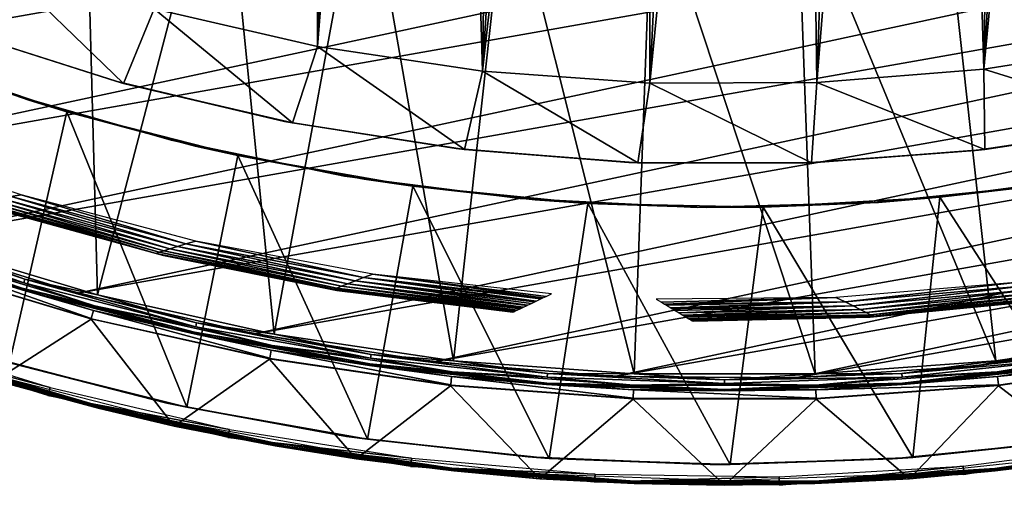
# Model space of a CAD drawing. Header units: millimetres. Extents: x -30.2 to 31.1, y -30.2 to 31.4.
# Tile 16 of 70: x -8.2 to 3.3, y -30.2 to -24.8. Entities that reach past the tile are written whole.
import ezdxf

# ---------------------------------------------------------------- set-up
doc = ezdxf.new("R2010")
doc.units = ezdxf.units.MM
doc.header["$LTSCALE"] = 81.481481
for name, color, linetype in [('10', 7, 'CONTINUOUS'), ('12', 7, 'CONTINUOUS'), ('15', 7, 'CONTINUOUS'), ('16', 7, 'CONTINUOUS'), ('19', 7, 'CONTINUOUS'), ('21', 7, 'CONTINUOUS'), ('23', 7, 'CONTINUOUS'), ('24', 7, 'CONTINUOUS'), ('26', 7, 'CONTINUOUS'), ('33', 7, 'CONTINUOUS'), ('34', 7, 'CONTINUOUS'), ('36', 7, 'CONTINUOUS'), ('37', 7, 'CONTINUOUS'), ('39', 7, 'CONTINUOUS'), ('41', 7, 'CONTINUOUS'), ('59', 7, 'CONTINUOUS'), ('60', 7, 'CONTINUOUS')]:
    doc.layers.add(name, color=color, linetype=linetype)

msp = doc.modelspace()

# ---------------------------------------------------------------- linework, layer by layer
at = {"layer": '10', "color": 251, "linetype": 'Continuous', "true_color": 0x4c4c4c}
for points in [[(-9.071, -21.346, 6.367), (-9.351, -27.411, 6.013), (-7.489, -21.951, 6.367), (-9.071, -21.346, 6.367)], [(-9.351, -27.411, 6.013), (-7.325, -28.02, 6.013), (-7.489, -21.951, 6.367), (-9.351, -27.411, 6.013)], [(-7.489, -21.951, 6.367), (-7.325, -28.02, 6.013), (-5.866, -22.439, 6.367), (-7.489, -21.951, 6.367)], [(-7.325, -28.02, 6.013), (-5.261, -28.48, 6.013), (-5.866, -22.439, 6.367), (-7.325, -28.02, 6.013)], [(-5.866, -22.439, 6.367), (-5.261, -28.48, 6.013), (-4.213, -22.808, 6.367), (-5.866, -22.439, 6.367)], [(-5.261, -28.48, 6.013), (-3.168, -28.788, 6.013), (-4.213, -22.808, 6.367), (-5.261, -28.48, 6.013)], [(-4.213, -22.808, 6.367), (-3.168, -28.788, 6.013), (-2.537, -23.054, 6.367), (-4.213, -22.808, 6.367)], [(2.537, -23.054, 6.367), (5.261, -28.48, 6.013), (4.213, -22.808, 6.367), (2.537, -23.054, 6.367)], [(-3.168, -28.788, 6.013), (-1.058, -28.943, 6.013), (-2.537, -23.054, 6.367), (-3.168, -28.788, 6.013)], [(-2.537, -23.054, 6.367), (-1.058, -28.943, 6.013), (-0.847, -23.178, 6.367), (-2.537, -23.054, 6.367)], [(0.847, -23.178, 6.367), (3.168, -28.788, 6.013), (2.537, -23.054, 6.367), (0.847, -23.178, 6.367)], [(3.168, -28.788, 6.013), (5.261, -28.48, 6.013), (2.537, -23.054, 6.367), (3.168, -28.788, 6.013)], [(-1.058, -28.943, 6.013), (1.058, -28.943, 6.013), (-0.847, -23.178, 6.367), (-1.058, -28.943, 6.013)], [(-0.847, -23.178, 6.367), (1.058, -28.943, 6.013), (0.847, -23.178, 6.367), (-0.847, -23.178, 6.367)], [(1.058, -28.943, 6.013), (3.168, -28.788, 6.013), (0.847, -23.178, 6.367), (1.058, -28.943, 6.013)]]:
    msp.add_3dface(points, dxfattribs=at)
at = {"layer": '12', "color": 251, "linetype": 'Continuous', "true_color": 0x4c4c4c}
for points in [[(-9.443, -27.68, 0.203), (-7.397, -28.295, 0.203), (-9.411, -27.587, 5.816), (-9.443, -27.68, 0.203)], [(-9.411, -27.587, 5.816), (-7.397, -28.295, 0.203), (-7.373, -28.201, 5.816), (-9.411, -27.587, 5.816)], [(-7.397, -28.295, 0.203), (-5.312, -28.76, 0.203), (-7.373, -28.201, 5.816), (-7.397, -28.295, 0.203)], [(-7.373, -28.201, 5.816), (-5.312, -28.76, 0.203), (-5.294, -28.664, 5.816), (-7.373, -28.201, 5.816)], [(-5.312, -28.76, 0.203), (-3.199, -29.071, 0.203), (-5.294, -28.664, 5.816), (-5.312, -28.76, 0.203)], [(-5.294, -28.664, 5.816), (-3.199, -29.071, 0.203), (-3.188, -28.974, 5.816), (-5.294, -28.664, 5.816)], [(3.188, -28.974, 5.816), (5.312, -28.76, 0.203), (5.294, -28.664, 5.816), (3.188, -28.974, 5.816)], [(3.199, -29.071, 0.203), (5.312, -28.76, 0.203), (3.188, -28.974, 5.816), (3.199, -29.071, 0.203)], [(-3.199, -29.071, 0.203), (-1.068, -29.227, 0.203), (-3.188, -28.974, 5.816), (-3.199, -29.071, 0.203)], [(-3.188, -28.974, 5.816), (-1.068, -29.227, 0.203), (-1.065, -29.129, 5.816), (-3.188, -28.974, 5.816)], [(1.065, -29.129, 5.816), (3.199, -29.071, 0.203), (3.188, -28.974, 5.816), (1.065, -29.129, 5.816)], [(1.068, -29.227, 0.203), (3.199, -29.071, 0.203), (1.065, -29.129, 5.816), (1.068, -29.227, 0.203)], [(-1.068, -29.227, 0.203), (1.068, -29.227, 0.203), (-1.065, -29.129, 5.816), (-1.068, -29.227, 0.203)], [(-1.065, -29.129, 5.816), (1.068, -29.227, 0.203), (1.065, -29.129, 5.816), (-1.065, -29.129, 5.816)]]:
    msp.add_3dface(points, dxfattribs=at)
at = {"layer": '15', "color": 251, "linetype": 'Continuous', "true_color": 0x4c4c4c}
for points in [[(-8.186, -27.878, 5.982), (-10.138, -27.181, 6.003), (-10.154, -27.223, 5.982), (-8.186, -27.878, 5.982)], [(-8.186, -27.878, 5.982), (-10.154, -27.223, 5.982), (-9.394, -27.535, 5.951), (-8.186, -27.878, 5.982)], [(-8.173, -27.835, 6.003), (-9.351, -27.411, 6.013), (-10.138, -27.181, 6.003), (-8.173, -27.835, 6.003)], [(-8.173, -27.835, 6.003), (-10.138, -27.181, 6.003), (-8.186, -27.878, 5.982), (-8.173, -27.835, 6.003)], [(-7.325, -28.02, 6.013), (-9.351, -27.411, 6.013), (-8.173, -27.835, 6.003), (-7.325, -28.02, 6.013)], [(-7.359, -28.147, 5.951), (-8.186, -27.878, 5.982), (-9.394, -27.535, 5.951), (-7.359, -28.147, 5.951)], [(-6.176, -28.391, 5.982), (-8.173, -27.835, 6.003), (-8.186, -27.878, 5.982), (-6.176, -28.391, 5.982)], [(-6.176, -28.391, 5.982), (-8.186, -27.878, 5.982), (-7.359, -28.147, 5.951), (-6.176, -28.391, 5.982)], [(-6.167, -28.348, 6.003), (-7.325, -28.02, 6.013), (-8.173, -27.835, 6.003), (-6.167, -28.348, 6.003)], [(-6.167, -28.348, 6.003), (-8.173, -27.835, 6.003), (-6.176, -28.391, 5.982), (-6.167, -28.348, 6.003)], [(-5.261, -28.48, 6.013), (-7.325, -28.02, 6.013), (-6.167, -28.348, 6.003), (-5.261, -28.48, 6.013)], [(-5.284, -28.61, 5.951), (-6.176, -28.391, 5.982), (-7.359, -28.147, 5.951), (-5.284, -28.61, 5.951)], [(-4.135, -28.76, 5.982), (-6.167, -28.348, 6.003), (-6.176, -28.391, 5.982), (-4.135, -28.76, 5.982)], [(-4.135, -28.76, 5.982), (-6.176, -28.391, 5.982), (-5.284, -28.61, 5.951), (-4.135, -28.76, 5.982)], [(-4.129, -28.715, 6.003), (-5.261, -28.48, 6.013), (-6.167, -28.348, 6.003), (-4.129, -28.715, 6.003)], [(-4.129, -28.715, 6.003), (-6.167, -28.348, 6.003), (-4.135, -28.76, 5.982), (-4.129, -28.715, 6.003)], [(-3.168, -28.788, 6.013), (-5.261, -28.48, 6.013), (-4.129, -28.715, 6.003), (-3.168, -28.788, 6.013)], [(5.261, -28.48, 6.013), (3.168, -28.788, 6.013), (4.129, -28.715, 6.003), (5.261, -28.48, 6.013)], [(-3.182, -28.919, 5.951), (-4.135, -28.76, 5.982), (-5.284, -28.61, 5.951), (-3.182, -28.919, 5.951)], [(5.284, -28.61, 5.951), (4.135, -28.76, 5.982), (3.182, -28.919, 5.951), (5.284, -28.61, 5.951)], [(-2.073, -28.981, 5.982), (-4.129, -28.715, 6.003), (-4.135, -28.76, 5.982), (-2.073, -28.981, 5.982)], [(-2.07, -28.937, 6.003), (-3.168, -28.788, 6.013), (-4.129, -28.715, 6.003), (-2.07, -28.937, 6.003)], [(-2.07, -28.937, 6.003), (-4.129, -28.715, 6.003), (-2.073, -28.981, 5.982), (-2.07, -28.937, 6.003)], [(4.129, -28.715, 6.003), (3.168, -28.788, 6.013), (2.07, -28.937, 6.003), (4.129, -28.715, 6.003)], [(4.129, -28.715, 6.003), (2.07, -28.937, 6.003), (4.135, -28.76, 5.982), (4.129, -28.715, 6.003)], [(-2.073, -28.981, 5.982), (-4.135, -28.76, 5.982), (-3.182, -28.919, 5.951), (-2.073, -28.981, 5.982)], [(-1.058, -28.943, 6.013), (-3.168, -28.788, 6.013), (-2.07, -28.937, 6.003), (-1.058, -28.943, 6.013)], [(3.168, -28.788, 6.013), (1.058, -28.943, 6.013), (2.07, -28.937, 6.003), (3.168, -28.788, 6.013)], [(4.135, -28.76, 5.982), (2.07, -28.937, 6.003), (2.073, -28.981, 5.982), (4.135, -28.76, 5.982)], [(4.135, -28.76, 5.982), (2.073, -28.981, 5.982), (3.182, -28.919, 5.951), (4.135, -28.76, 5.982)], [(-1.063, -29.074, 5.951), (-2.073, -28.981, 5.982), (-3.182, -28.919, 5.951), (-1.063, -29.074, 5.951)], [(0, -29.055, 5.982), (-2.07, -28.937, 6.003), (-2.073, -28.981, 5.982), (0, -29.055, 5.982)], [(0, -29.011, 6.003), (-1.058, -28.943, 6.013), (-2.07, -28.937, 6.003), (0, -29.011, 6.003)], [(0, -29.011, 6.003), (-2.07, -28.937, 6.003), (0, -29.055, 5.982), (0, -29.011, 6.003)], [(1.058, -28.943, 6.013), (-1.058, -28.943, 6.013), (0, -29.011, 6.003), (1.058, -28.943, 6.013)], [(2.07, -28.937, 6.003), (1.058, -28.943, 6.013), (0, -29.011, 6.003), (2.07, -28.937, 6.003)], [(2.07, -28.937, 6.003), (0, -29.011, 6.003), (2.073, -28.981, 5.982), (2.07, -28.937, 6.003)], [(3.182, -28.919, 5.951), (2.073, -28.981, 5.982), (1.063, -29.074, 5.951), (3.182, -28.919, 5.951)], [(0, -29.055, 5.982), (-2.073, -28.981, 5.982), (-1.063, -29.074, 5.951), (0, -29.055, 5.982)], [(1.063, -29.074, 5.951), (0, -29.055, 5.982), (-1.063, -29.074, 5.951), (1.063, -29.074, 5.951)], [(2.073, -28.981, 5.982), (0, -29.011, 6.003), (0, -29.055, 5.982), (2.073, -28.981, 5.982)], [(2.073, -28.981, 5.982), (0, -29.055, 5.982), (1.063, -29.074, 5.951), (2.073, -28.981, 5.982)]]:
    msp.add_3dface(points, dxfattribs=at)
at = {"layer": '16', "color": 251, "linetype": 'Continuous', "true_color": 0x4c4c4c}
for points in [[(-10.184, -27.304, 5.865), (-8.21, -27.961, 5.865), (-10.177, -27.287, 5.911), (-10.184, -27.304, 5.865)], [(-10.184, -27.304, 5.865), (-9.411, -27.587, 5.816), (-8.21, -27.961, 5.865), (-10.184, -27.304, 5.865)], [(-8.205, -27.943, 5.911), (-9.394, -27.535, 5.951), (-10.177, -27.287, 5.911), (-8.205, -27.943, 5.911)], [(-8.21, -27.961, 5.865), (-8.205, -27.943, 5.911), (-10.177, -27.287, 5.911), (-8.21, -27.961, 5.865)], [(-9.411, -27.587, 5.816), (-7.373, -28.201, 5.816), (-8.21, -27.961, 5.865), (-9.411, -27.587, 5.816)], [(-7.359, -28.147, 5.951), (-9.394, -27.535, 5.951), (-8.205, -27.943, 5.911), (-7.359, -28.147, 5.951)], [(-8.21, -27.961, 5.865), (-6.194, -28.476, 5.865), (-8.205, -27.943, 5.911), (-8.21, -27.961, 5.865)], [(-6.19, -28.457, 5.911), (-7.359, -28.147, 5.951), (-8.205, -27.943, 5.911), (-6.19, -28.457, 5.911)], [(-6.194, -28.476, 5.865), (-6.19, -28.457, 5.911), (-8.205, -27.943, 5.911), (-6.194, -28.476, 5.865)], [(-8.21, -27.961, 5.865), (-7.373, -28.201, 5.816), (-6.194, -28.476, 5.865), (-8.21, -27.961, 5.865)], [(-5.284, -28.61, 5.951), (-7.359, -28.147, 5.951), (-6.19, -28.457, 5.911), (-5.284, -28.61, 5.951)], [(-7.373, -28.201, 5.816), (-5.294, -28.664, 5.816), (-6.194, -28.476, 5.865), (-7.373, -28.201, 5.816)], [(-6.194, -28.476, 5.865), (-4.147, -28.845, 5.865), (-6.19, -28.457, 5.911), (-6.194, -28.476, 5.865)], [(-6.194, -28.476, 5.865), (-5.294, -28.664, 5.816), (-4.147, -28.845, 5.865), (-6.194, -28.476, 5.865)], [(-4.145, -28.826, 5.911), (-5.284, -28.61, 5.951), (-6.19, -28.457, 5.911), (-4.145, -28.826, 5.911)], [(-4.147, -28.845, 5.865), (-4.145, -28.826, 5.911), (-6.19, -28.457, 5.911), (-4.147, -28.845, 5.865)], [(-3.182, -28.919, 5.951), (-5.284, -28.61, 5.951), (-4.145, -28.826, 5.911), (-3.182, -28.919, 5.951)], [(5.284, -28.61, 5.951), (3.182, -28.919, 5.951), (4.145, -28.826, 5.911), (5.284, -28.61, 5.951)], [(-5.294, -28.664, 5.816), (-3.188, -28.974, 5.816), (-4.147, -28.845, 5.865), (-5.294, -28.664, 5.816)], [(3.188, -28.974, 5.816), (5.294, -28.664, 5.816), (4.147, -28.845, 5.865), (3.188, -28.974, 5.816)], [(-4.147, -28.845, 5.865), (-2.079, -29.067, 5.865), (-4.145, -28.826, 5.911), (-4.147, -28.845, 5.865)], [(-4.147, -28.845, 5.865), (-3.188, -28.974, 5.816), (-2.079, -29.067, 5.865), (-4.147, -28.845, 5.865)], [(-2.078, -29.049, 5.911), (-3.182, -28.919, 5.951), (-4.145, -28.826, 5.911), (-2.078, -29.049, 5.911)], [(-2.079, -29.067, 5.865), (-2.078, -29.049, 5.911), (-4.145, -28.826, 5.911), (-2.079, -29.067, 5.865)], [(4.145, -28.826, 5.911), (3.182, -28.919, 5.951), (2.078, -29.049, 5.911), (4.145, -28.826, 5.911)], [(4.147, -28.845, 5.865), (4.145, -28.826, 5.911), (2.078, -29.049, 5.911), (4.147, -28.845, 5.865)], [(2.079, -29.067, 5.865), (4.147, -28.845, 5.865), (2.078, -29.049, 5.911), (2.079, -29.067, 5.865)], [(2.079, -29.067, 5.865), (3.188, -28.974, 5.816), (4.147, -28.845, 5.865), (2.079, -29.067, 5.865)], [(-3.188, -28.974, 5.816), (-1.065, -29.129, 5.816), (-2.079, -29.067, 5.865), (-3.188, -28.974, 5.816)], [(-1.063, -29.074, 5.951), (-3.182, -28.919, 5.951), (-2.078, -29.049, 5.911), (-1.063, -29.074, 5.951)], [(3.182, -28.919, 5.951), (1.063, -29.074, 5.951), (2.078, -29.049, 5.911), (3.182, -28.919, 5.951)], [(1.065, -29.129, 5.816), (3.188, -28.974, 5.816), (2.079, -29.067, 5.865), (1.065, -29.129, 5.816)], [(-2.079, -29.067, 5.865), (0, -29.142, 5.865), (-2.078, -29.049, 5.911), (-2.079, -29.067, 5.865)], [(-2.079, -29.067, 5.865), (-1.065, -29.129, 5.816), (0, -29.142, 5.865), (-2.079, -29.067, 5.865)], [(0, -29.123, 5.911), (-1.063, -29.074, 5.951), (-2.078, -29.049, 5.911), (0, -29.123, 5.911)], [(0, -29.142, 5.865), (0, -29.123, 5.911), (-2.078, -29.049, 5.911), (0, -29.142, 5.865)], [(1.063, -29.074, 5.951), (-1.063, -29.074, 5.951), (0, -29.123, 5.911), (1.063, -29.074, 5.951)], [(2.078, -29.049, 5.911), (1.063, -29.074, 5.951), (0, -29.123, 5.911), (2.078, -29.049, 5.911)], [(2.079, -29.067, 5.865), (2.078, -29.049, 5.911), (0, -29.123, 5.911), (2.079, -29.067, 5.865)], [(0, -29.142, 5.865), (1.065, -29.129, 5.816), (2.079, -29.067, 5.865), (0, -29.142, 5.865)], [(0, -29.142, 5.865), (2.079, -29.067, 5.865), (0, -29.123, 5.911), (0, -29.142, 5.865)], [(-1.065, -29.129, 5.816), (1.065, -29.129, 5.816), (0, -29.142, 5.865), (-1.065, -29.129, 5.816)]]:
    msp.add_3dface(points, dxfattribs=at)
at = {"layer": '19', "color": 4, "linetype": 'Continuous'}
for points in [[(-7.4, -28.305, -0.193), (-9.446, -27.689, -0.193), (-8.52, -29.018, -29.793), (-7.4, -28.305, -0.193)], [(-6.429, -29.552, -29.793), (-7.4, -28.305, -0.193), (-8.52, -29.018, -29.793), (-6.429, -29.552, -29.793)], [(-5.314, -28.77, -0.193), (-7.4, -28.305, -0.193), (-6.429, -29.552, -29.793), (-5.314, -28.77, -0.193)], [(-4.304, -29.935, -29.793), (-5.314, -28.77, -0.193), (-6.429, -29.552, -29.793), (-4.304, -29.935, -29.793)], [(-3.2, -29.081, -0.193), (-5.314, -28.77, -0.193), (-4.304, -29.935, -29.793), (-3.2, -29.081, -0.193)], [(5.314, -28.77, -0.193), (3.2, -29.081, -0.193), (4.304, -29.935, -29.793), (5.314, -28.77, -0.193)], [(-2.158, -30.166, -29.793), (-3.2, -29.081, -0.193), (-4.304, -29.935, -29.793), (-2.158, -30.166, -29.793)], [(-1.069, -29.237, -0.193), (-3.2, -29.081, -0.193), (-2.158, -30.166, -29.793), (-1.069, -29.237, -0.193)], [(3.2, -29.081, -0.193), (1.069, -29.237, -0.193), (2.158, -30.166, -29.793), (3.2, -29.081, -0.193)], [(4.304, -29.935, -29.793), (3.2, -29.081, -0.193), (2.158, -30.166, -29.793), (4.304, -29.935, -29.793)], [(0, -30.243, -29.793), (-1.069, -29.237, -0.193), (-2.158, -30.166, -29.793), (0, -30.243, -29.793)], [(1.069, -29.237, -0.193), (-1.069, -29.237, -0.193), (0, -30.243, -29.793), (1.069, -29.237, -0.193)], [(2.158, -30.166, -29.793), (1.069, -29.237, -0.193), (0, -30.243, -29.793), (2.158, -30.166, -29.793)]]:
    msp.add_3dface(points, dxfattribs=at)
at = {"layer": '21', "color": 4, "linetype": 'Continuous'}
for points in [[(-9.345, -28.76, -29.833), (-9.342, -28.75, -29.872), (-7.313, -29.332, -29.872), (-9.345, -28.76, -29.833)], [(-9.336, -28.733, -29.908), (-7.309, -29.314, -29.908), (-9.342, -28.75, -29.872), (-9.336, -28.733, -29.908)], [(-9.342, -28.75, -29.872), (-7.309, -29.314, -29.908), (-7.313, -29.332, -29.872), (-9.342, -28.75, -29.872)], [(-9.336, -28.733, -29.908), (-8.505, -28.964, -29.939), (-7.309, -29.314, -29.908), (-9.336, -28.733, -29.908)], [(-7.316, -29.342, -29.833), (-8.52, -29.018, -29.793), (-9.345, -28.76, -29.833), (-7.316, -29.342, -29.833)], [(-7.316, -29.342, -29.833), (-9.345, -28.76, -29.833), (-7.313, -29.332, -29.872), (-7.316, -29.342, -29.833)], [(-8.505, -28.964, -29.939), (-6.417, -29.497, -29.939), (-7.309, -29.314, -29.908), (-8.505, -28.964, -29.939)], [(-6.429, -29.552, -29.793), (-8.52, -29.018, -29.793), (-7.316, -29.342, -29.833), (-6.429, -29.552, -29.793)], [(-7.309, -29.314, -29.908), (-5.246, -29.753, -29.908), (-7.313, -29.332, -29.872), (-7.309, -29.314, -29.908)], [(-7.309, -29.314, -29.908), (-6.417, -29.497, -29.939), (-5.246, -29.753, -29.908), (-7.309, -29.314, -29.908)], [(-7.316, -29.342, -29.833), (-7.313, -29.332, -29.872), (-5.249, -29.771, -29.872), (-7.316, -29.342, -29.833)], [(-5.251, -29.781, -29.833), (-6.429, -29.552, -29.793), (-7.316, -29.342, -29.833), (-5.251, -29.781, -29.833)], [(-5.251, -29.781, -29.833), (-7.316, -29.342, -29.833), (-5.249, -29.771, -29.872), (-5.251, -29.781, -29.833)], [(-7.313, -29.332, -29.872), (-5.246, -29.753, -29.908), (-5.249, -29.771, -29.872), (-7.313, -29.332, -29.872)], [(-4.304, -29.935, -29.793), (-6.429, -29.552, -29.793), (-5.251, -29.781, -29.833), (-4.304, -29.935, -29.793)], [(-6.417, -29.497, -29.939), (-4.296, -29.88, -29.939), (-5.246, -29.753, -29.908), (-6.417, -29.497, -29.939)], [(-5.251, -29.781, -29.833), (-5.249, -29.771, -29.872), (-3.16, -30.064, -29.872), (-5.251, -29.781, -29.833)], [(-3.161, -30.075, -29.833), (-4.304, -29.935, -29.793), (-5.251, -29.781, -29.833), (-3.161, -30.075, -29.833)], [(-3.161, -30.075, -29.833), (-5.251, -29.781, -29.833), (-3.16, -30.064, -29.872), (-3.161, -30.075, -29.833)], [(-5.246, -29.753, -29.908), (-3.158, -30.046, -29.908), (-5.249, -29.771, -29.872), (-5.246, -29.753, -29.908)], [(-5.249, -29.771, -29.872), (-3.158, -30.046, -29.908), (-3.16, -30.064, -29.872), (-5.249, -29.771, -29.872)], [(-5.246, -29.753, -29.908), (-4.296, -29.88, -29.939), (-3.158, -30.046, -29.908), (-5.246, -29.753, -29.908)], [(3.158, -30.046, -29.908), (4.296, -29.88, -29.939), (5.246, -29.753, -29.908), (3.158, -30.046, -29.908)], [(3.158, -30.046, -29.908), (5.246, -29.753, -29.908), (3.16, -30.064, -29.872), (3.158, -30.046, -29.908)], [(3.16, -30.064, -29.872), (5.246, -29.753, -29.908), (5.249, -29.771, -29.872), (3.16, -30.064, -29.872)], [(3.161, -30.075, -29.833), (3.16, -30.064, -29.872), (5.249, -29.771, -29.872), (3.161, -30.075, -29.833)], [(5.251, -29.781, -29.833), (3.161, -30.075, -29.833), (5.249, -29.771, -29.872), (5.251, -29.781, -29.833)], [(5.251, -29.781, -29.833), (4.304, -29.935, -29.793), (3.161, -30.075, -29.833), (5.251, -29.781, -29.833)], [(-4.296, -29.88, -29.939), (-2.154, -30.11, -29.939), (-3.158, -30.046, -29.908), (-4.296, -29.88, -29.939)], [(2.154, -30.11, -29.939), (4.296, -29.88, -29.939), (3.158, -30.046, -29.908), (2.154, -30.11, -29.939)], [(-2.158, -30.166, -29.793), (-4.304, -29.935, -29.793), (-3.161, -30.075, -29.833), (-2.158, -30.166, -29.793)], [(4.304, -29.935, -29.793), (2.158, -30.166, -29.793), (3.161, -30.075, -29.833), (4.304, -29.935, -29.793)], [(-3.161, -30.075, -29.833), (-3.16, -30.064, -29.872), (-1.055, -30.211, -29.872), (-3.161, -30.075, -29.833)], [(-1.055, -30.222, -29.833), (-2.158, -30.166, -29.793), (-3.161, -30.075, -29.833), (-1.055, -30.222, -29.833)], [(-1.055, -30.222, -29.833), (-3.161, -30.075, -29.833), (-1.055, -30.211, -29.872), (-1.055, -30.222, -29.833)], [(-3.158, -30.046, -29.908), (-1.054, -30.193, -29.908), (-3.16, -30.064, -29.872), (-3.158, -30.046, -29.908)], [(-3.16, -30.064, -29.872), (-1.054, -30.193, -29.908), (-1.055, -30.211, -29.872), (-3.16, -30.064, -29.872)], [(-3.158, -30.046, -29.908), (-2.154, -30.11, -29.939), (-1.054, -30.193, -29.908), (-3.158, -30.046, -29.908)], [(-2.154, -30.11, -29.939), (0, -30.187, -29.939), (-1.054, -30.193, -29.908), (-2.154, -30.11, -29.939)], [(0, -30.187, -29.939), (2.154, -30.11, -29.939), (1.054, -30.193, -29.908), (0, -30.187, -29.939)], [(1.054, -30.193, -29.908), (2.154, -30.11, -29.939), (3.158, -30.046, -29.908), (1.054, -30.193, -29.908)], [(1.054, -30.193, -29.908), (3.158, -30.046, -29.908), (1.055, -30.211, -29.872), (1.054, -30.193, -29.908)], [(1.055, -30.211, -29.872), (3.158, -30.046, -29.908), (3.16, -30.064, -29.872), (1.055, -30.211, -29.872)], [(3.161, -30.075, -29.833), (1.055, -30.222, -29.833), (3.16, -30.064, -29.872), (3.161, -30.075, -29.833)], [(1.055, -30.222, -29.833), (1.055, -30.211, -29.872), (3.16, -30.064, -29.872), (1.055, -30.222, -29.833)], [(3.161, -30.075, -29.833), (2.158, -30.166, -29.793), (1.055, -30.222, -29.833), (3.161, -30.075, -29.833)], [(0, -30.243, -29.793), (-2.158, -30.166, -29.793), (-1.055, -30.222, -29.833), (0, -30.243, -29.793)], [(-1.054, -30.193, -29.908), (1.054, -30.193, -29.908), (-1.055, -30.211, -29.872), (-1.054, -30.193, -29.908)], [(-1.055, -30.211, -29.872), (1.054, -30.193, -29.908), (1.055, -30.211, -29.872), (-1.055, -30.211, -29.872)], [(1.055, -30.222, -29.833), (-1.055, -30.222, -29.833), (1.055, -30.211, -29.872), (1.055, -30.222, -29.833)], [(-1.055, -30.222, -29.833), (-1.055, -30.211, -29.872), (1.055, -30.211, -29.872), (-1.055, -30.222, -29.833)], [(1.055, -30.222, -29.833), (0, -30.243, -29.793), (-1.055, -30.222, -29.833), (1.055, -30.222, -29.833)], [(-1.054, -30.193, -29.908), (0, -30.187, -29.939), (1.054, -30.193, -29.908), (-1.054, -30.193, -29.908)], [(2.158, -30.166, -29.793), (0, -30.243, -29.793), (1.055, -30.222, -29.833), (2.158, -30.166, -29.793)]]:
    msp.add_3dface(points, dxfattribs=at)
at = {"layer": '23', "color": 4, "linetype": 'Continuous'}
for points in [[(-8.957, -24.938, -30), (-8.522, -24.102, -2), (-7.021, -25.551, -30), (-8.957, -24.938, -30)], [(-8.522, -24.102, -2), (-6.663, -24.68, -2), (-7.021, -25.551, -30), (-8.522, -24.102, -2)], [(-7.021, -25.551, -30), (-6.663, -24.68, -2), (-5.045, -26.013, -30), (-7.021, -25.551, -30)], [(-6.663, -24.68, -2), (-4.755, -25.118, -2), (-5.045, -26.013, -30), (-6.663, -24.68, -2)], [(-5.045, -26.013, -30), (-4.755, -25.118, -2), (-3.039, -26.323, -30), (-5.045, -26.013, -30)], [(-4.755, -25.118, -2), (-2.826, -25.408, -2), (-3.039, -26.323, -30), (-4.755, -25.118, -2)], [(3.028, -25.384, -2), (4.957, -25.079, -2), (5.045, -26.013, -30), (3.028, -25.384, -2)], [(-3.039, -26.323, -30), (-2.826, -25.408, -2), (-1.015, -26.478, -30), (-3.039, -26.323, -30)], [(-2.826, -25.408, -2), (-0.875, -25.549, -2), (-1.015, -26.478, -30), (-2.826, -25.408, -2)], [(1.077, -25.541, -2), (3.028, -25.384, -2), (3.039, -26.323, -30), (1.077, -25.541, -2)], [(3.039, -26.323, -30), (3.028, -25.384, -2), (5.045, -26.013, -30), (3.039, -26.323, -30)], [(-1.015, -26.478, -30), (-0.875, -25.549, -2), (1.015, -26.478, -30), (-1.015, -26.478, -30)], [(-0.875, -25.549, -2), (1.077, -25.541, -2), (1.015, -26.478, -30), (-0.875, -25.549, -2)], [(1.015, -26.478, -30), (1.077, -25.541, -2), (3.039, -26.323, -30), (1.015, -26.478, -30)]]:
    msp.add_3dface(points, dxfattribs=at)
at = {"layer": '24', "color": 4, "linetype": 'Continuous'}
for points in [[(-4.755, -25.118, -2), (-6.663, -24.68, -2), (-4.842, -6.679, -2), (-4.755, -25.118, -2)], [(-4.127, -7.139, -2), (-4.755, -25.118, -2), (-4.842, -6.679, -2), (-4.127, -7.139, -2)], [(4.957, -25.079, -2), (3.028, -25.384, -2), (4.791, -6.716, -2), (4.957, -25.079, -2)], [(4.791, -6.716, -2), (3.028, -25.384, -2), (4.072, -7.172, -2), (4.791, -6.716, -2)], [(-3.36, -7.53, -2), (-4.755, -25.118, -2), (-4.127, -7.139, -2), (-3.36, -7.53, -2)], [(4.072, -7.172, -2), (3.028, -25.384, -2), (3.3, -7.557, -2), (4.072, -7.172, -2)], [(-2.826, -25.408, -2), (-4.755, -25.118, -2), (-3.36, -7.53, -2), (-2.826, -25.408, -2)], [(-2.561, -7.841, -2), (-2.826, -25.408, -2), (-3.36, -7.53, -2), (-2.561, -7.841, -2)], [(3.3, -7.557, -2), (3.028, -25.384, -2), (2.497, -7.862, -2), (3.3, -7.557, -2)], [(-1.751, -8.061, -2), (-2.826, -25.408, -2), (-2.561, -7.841, -2), (-1.751, -8.061, -2)], [(3.028, -25.384, -2), (1.077, -25.541, -2), (2.497, -7.862, -2), (3.028, -25.384, -2)], [(2.497, -7.862, -2), (1.077, -25.541, -2), (1.685, -8.075, -2), (2.497, -7.862, -2)], [(-0.908, -8.192, -2), (-2.826, -25.408, -2), (-1.751, -8.061, -2), (-0.908, -8.192, -2)], [(1.685, -8.075, -2), (1.077, -25.541, -2), (0.841, -8.199, -2), (1.685, -8.075, -2)], [(-0.875, -25.549, -2), (-2.826, -25.408, -2), (-0.908, -8.192, -2), (-0.875, -25.549, -2)], [(-0.034, -8.238, -2), (-0.875, -25.549, -2), (-0.908, -8.192, -2), (-0.034, -8.238, -2)], [(1.077, -25.541, -2), (-0.875, -25.549, -2), (0.841, -8.199, -2), (1.077, -25.541, -2)], [(0.841, -8.199, -2), (-0.875, -25.549, -2), (-0.034, -8.238, -2), (0.841, -8.199, -2)]]:
    msp.add_3dface(points, dxfattribs=at)
at = {"layer": '26', "color": 4, "linetype": 'Continuous'}
for points in [[(-9.036, -24.91, -32.8), (-8.957, -24.938, -30), (-7.112, -25.526, -32.8), (-9.036, -24.91, -32.8)], [(-8.957, -24.938, -30), (-7.021, -25.551, -30), (-7.112, -25.526, -32.8), (-8.957, -24.938, -30)], [(-7.112, -25.526, -32.8), (-7.021, -25.551, -30), (-5.139, -25.995, -32.8), (-7.112, -25.526, -32.8)], [(-7.021, -25.551, -30), (-5.045, -26.013, -30), (-5.139, -25.995, -32.8), (-7.021, -25.551, -30)], [(-5.139, -25.995, -32.8), (-5.045, -26.013, -30), (-3.137, -26.312, -32.8), (-5.139, -25.995, -32.8)], [(-5.045, -26.013, -30), (-3.039, -26.323, -30), (-3.137, -26.312, -32.8), (-5.045, -26.013, -30)], [(2.928, -26.336, -32.8), (3.039, -26.323, -30), (4.931, -26.035, -32.8), (2.928, -26.336, -32.8)], [(3.039, -26.323, -30), (5.045, -26.013, -30), (4.931, -26.035, -32.8), (3.039, -26.323, -30)], [(-3.137, -26.312, -32.8), (-3.039, -26.323, -30), (-1.118, -26.474, -32.8), (-3.137, -26.312, -32.8)], [(-3.039, -26.323, -30), (-1.015, -26.478, -30), (-1.118, -26.474, -32.8), (-3.039, -26.323, -30)], [(1.015, -26.478, -30), (3.039, -26.323, -30), (2.928, -26.336, -32.8), (1.015, -26.478, -30)], [(0.908, -26.482, -32.8), (1.015, -26.478, -30), (2.928, -26.336, -32.8), (0.908, -26.482, -32.8)], [(-1.118, -26.474, -32.8), (-1.015, -26.478, -30), (0.908, -26.482, -32.8), (-1.118, -26.474, -32.8)], [(-1.015, -26.478, -30), (1.015, -26.478, -30), (0.908, -26.482, -32.8), (-1.015, -26.478, -30)]]:
    msp.add_3dface(points, dxfattribs=at)
at = {"layer": '33', "color": 251, "linetype": 'Continuous', "true_color": 0x4c4c4c}
for points in [[(-9.935, -28.465, -35.754), (-7.879, -29.102, -35.754), (-9.967, -28.557, -30.203), (-9.935, -28.465, -35.754)], [(-9.967, -28.557, -30.203), (-7.879, -29.102, -35.754), (-7.905, -29.195, -30.203), (-9.967, -28.557, -30.203)], [(-7.879, -29.102, -35.754), (-5.783, -29.59, -35.754), (-7.905, -29.195, -30.203), (-7.879, -29.102, -35.754)], [(-7.905, -29.195, -30.203), (-5.783, -29.59, -35.754), (-5.802, -29.685, -30.203), (-7.905, -29.195, -30.203)], [(-5.783, -29.59, -35.754), (-3.658, -29.927, -35.754), (-5.802, -29.685, -30.203), (-5.783, -29.59, -35.754)], [(-5.802, -29.685, -30.203), (-3.658, -29.927, -35.754), (-3.669, -30.023, -30.203), (-5.802, -29.685, -30.203)], [(2.787, -30.02, -35.754), (4.922, -29.745, -35.754), (2.796, -30.117, -30.203), (2.787, -30.02, -35.754)], [(2.796, -30.117, -30.203), (4.922, -29.745, -35.754), (4.938, -29.841, -30.203), (2.796, -30.117, -30.203)], [(-3.658, -29.927, -35.754), (-1.513, -30.112, -35.754), (-3.669, -30.023, -30.203), (-3.658, -29.927, -35.754)], [(-3.669, -30.023, -30.203), (-1.513, -30.112, -35.754), (-1.518, -30.208, -30.203), (-3.669, -30.023, -30.203)], [(-1.513, -30.112, -35.754), (0.639, -30.143, -35.754), (-1.518, -30.208, -30.203), (-1.513, -30.112, -35.754)], [(0.639, -30.143, -35.754), (2.787, -30.02, -35.754), (0.641, -30.24, -30.203), (0.639, -30.143, -35.754)], [(0.641, -30.24, -30.203), (2.787, -30.02, -35.754), (2.796, -30.117, -30.203), (0.641, -30.24, -30.203)], [(-1.518, -30.208, -30.203), (0.639, -30.143, -35.754), (0.641, -30.24, -30.203), (-1.518, -30.208, -30.203)]]:
    msp.add_3dface(points, dxfattribs=at)
at = {"layer": '34', "color": 251, "linetype": 'Continuous', "true_color": 0x4c4c4c}
for points in [[(-9.221, -26.524, -34.2), (-8.334, -26.873, -34.194), (-8.216, -26.852, -34.2), (-9.221, -26.524, -34.2)], [(-6.478, -27.482, -34.147), (-8.431, -26.898, -34.176), (-8.517, -26.92, -34.147), (-6.478, -27.482, -34.147)], [(-6.391, -27.454, -34.176), (-8.334, -26.873, -34.194), (-8.431, -26.898, -34.176), (-6.391, -27.454, -34.176)], [(-6.391, -27.454, -34.176), (-8.431, -26.898, -34.176), (-6.478, -27.482, -34.147), (-6.391, -27.454, -34.176)], [(-8.334, -26.873, -34.194), (-6.294, -27.423, -34.194), (-8.216, -26.852, -34.2), (-8.334, -26.873, -34.194)], [(-6.294, -27.423, -34.194), (-8.334, -26.873, -34.194), (-6.391, -27.454, -34.176), (-6.294, -27.423, -34.194)], [(-8.216, -26.852, -34.2), (-6.294, -27.423, -34.194), (-6.175, -27.393, -34.2), (-8.216, -26.852, -34.2)], [(-6.639, -27.535, -34.009), (-8.644, -26.952, -34.061), (-8.679, -26.961, -34.009), (-6.639, -27.535, -34.009)], [(-6.639, -27.535, -34.009), (-8.679, -26.961, -34.009), (-8.549, -27.01, -33.954), (-6.639, -27.535, -34.009)], [(-6.605, -27.523, -34.061), (-8.59, -26.938, -34.108), (-8.644, -26.952, -34.061), (-6.605, -27.523, -34.061)], [(-6.605, -27.523, -34.061), (-8.644, -26.952, -34.061), (-6.639, -27.535, -34.009), (-6.605, -27.523, -34.061)], [(-6.55, -27.506, -34.108), (-8.517, -26.92, -34.147), (-8.59, -26.938, -34.108), (-6.55, -27.506, -34.108)], [(-6.55, -27.506, -34.108), (-8.59, -26.938, -34.108), (-6.605, -27.523, -34.061), (-6.55, -27.506, -34.108)], [(-6.555, -27.562, -33.954), (-6.639, -27.535, -34.009), (-8.549, -27.01, -33.954), (-6.555, -27.562, -33.954)], [(-6.478, -27.482, -34.147), (-8.517, -26.92, -34.147), (-6.55, -27.506, -34.108), (-6.478, -27.482, -34.147)], [(-4.474, -27.919, -34.108), (-6.478, -27.482, -34.147), (-6.55, -27.506, -34.108), (-4.474, -27.919, -34.108)], [(-4.402, -27.89, -34.147), (-6.391, -27.454, -34.176), (-6.478, -27.482, -34.147), (-4.402, -27.89, -34.147)], [(-4.402, -27.89, -34.147), (-6.478, -27.482, -34.147), (-4.474, -27.919, -34.108), (-4.402, -27.89, -34.147)], [(-4.316, -27.856, -34.176), (-6.294, -27.423, -34.194), (-6.391, -27.454, -34.176), (-4.316, -27.856, -34.176)], [(-4.316, -27.856, -34.176), (-6.391, -27.454, -34.176), (-4.402, -27.89, -34.147), (-4.316, -27.856, -34.176)], [(-6.294, -27.423, -34.194), (-4.219, -27.818, -34.194), (-6.175, -27.393, -34.2), (-6.294, -27.423, -34.194)], [(-4.219, -27.818, -34.194), (-6.294, -27.423, -34.194), (-4.316, -27.856, -34.176), (-4.219, -27.818, -34.194)], [(-6.175, -27.393, -34.2), (-4.219, -27.818, -34.194), (-4.107, -27.779, -34.2), (-6.175, -27.393, -34.2)], [(-4.562, -27.954, -34.009), (-6.605, -27.523, -34.061), (-6.639, -27.535, -34.009), (-4.562, -27.954, -34.009)], [(-4.562, -27.954, -34.009), (-6.639, -27.535, -34.009), (-6.555, -27.562, -33.954), (-4.562, -27.954, -34.009)], [(-4.528, -27.94, -34.061), (-6.55, -27.506, -34.108), (-6.605, -27.523, -34.061), (-4.528, -27.94, -34.061)], [(-4.528, -27.94, -34.061), (-6.605, -27.523, -34.061), (-4.562, -27.954, -34.009), (-4.528, -27.94, -34.061)], [(-4.527, -27.967, -33.954), (-4.562, -27.954, -34.009), (-6.555, -27.562, -33.954), (-4.527, -27.967, -33.954)], [(-4.474, -27.919, -34.108), (-6.55, -27.506, -34.108), (-4.528, -27.94, -34.061), (-4.474, -27.919, -34.108)], [(-2.216, -28.101, -34.176), (-4.219, -27.818, -34.194), (-4.316, -27.856, -34.176), (-2.216, -28.101, -34.176)], [(-4.219, -27.818, -34.194), (-2.121, -28.056, -34.194), (-4.107, -27.779, -34.2), (-4.219, -27.818, -34.194)], [(-2.121, -28.056, -34.194), (-4.219, -27.818, -34.194), (-2.145, -28.067, -34.19), (-2.121, -28.056, -34.194)], [(-2.145, -28.067, -34.19), (-4.219, -27.818, -34.194), (-2.202, -28.094, -34.179), (-2.145, -28.067, -34.19)], [(-2.202, -28.094, -34.179), (-4.219, -27.818, -34.194), (-2.216, -28.101, -34.176), (-2.202, -28.094, -34.179)], [(-2.085, -28.039, -34.198), (-2.02, -28.008, -34.2), (-4.107, -27.779, -34.2), (-2.085, -28.039, -34.198)], [(-2.121, -28.056, -34.194), (-2.085, -28.039, -34.198), (-4.107, -27.779, -34.2), (-2.121, -28.056, -34.194)], [(-2.461, -28.216, -34.009), (-4.528, -27.94, -34.061), (-4.562, -27.954, -34.009), (-2.461, -28.216, -34.009)], [(-2.427, -28.2, -34.061), (-4.474, -27.919, -34.108), (-4.528, -27.94, -34.061), (-2.427, -28.2, -34.061)], [(-2.427, -28.2, -34.061), (-4.528, -27.94, -34.061), (-2.448, -28.21, -34.034), (-2.427, -28.2, -34.061)], [(-2.448, -28.21, -34.034), (-4.528, -27.94, -34.061), (-2.461, -28.216, -34.009), (-2.448, -28.21, -34.034)], [(-2.373, -28.175, -34.108), (-4.402, -27.89, -34.147), (-4.474, -27.919, -34.108), (-2.373, -28.175, -34.108)], [(-2.373, -28.175, -34.108), (-4.474, -27.919, -34.108), (-2.388, -28.182, -34.097), (-2.373, -28.175, -34.108)], [(-2.388, -28.182, -34.097), (-4.474, -27.919, -34.108), (-2.421, -28.198, -34.067), (-2.388, -28.182, -34.097)], [(-2.421, -28.198, -34.067), (-4.474, -27.919, -34.108), (-2.427, -28.2, -34.061), (-2.421, -28.198, -34.067)], [(-2.302, -28.141, -34.147), (-4.316, -27.856, -34.176), (-4.402, -27.89, -34.147), (-2.302, -28.141, -34.147)], [(-2.302, -28.141, -34.147), (-4.402, -27.89, -34.147), (-2.304, -28.142, -34.146), (-2.302, -28.141, -34.147)], [(-2.304, -28.142, -34.146), (-4.402, -27.89, -34.147), (-2.348, -28.163, -34.123), (-2.304, -28.142, -34.146)], [(-2.348, -28.163, -34.123), (-4.402, -27.89, -34.147), (-2.373, -28.175, -34.108), (-2.348, -28.163, -34.123)], [(-2.216, -28.101, -34.176), (-4.316, -27.856, -34.176), (-2.255, -28.119, -34.164), (-2.216, -28.101, -34.176)], [(-2.255, -28.119, -34.164), (-4.316, -27.856, -34.176), (-2.302, -28.141, -34.147), (-2.255, -28.119, -34.164)], [(1.301, -28.051, -34.2), (1.409, -28.1, -34.194), (3.397, -27.874, -34.2), (1.301, -28.051, -34.2)], [(1.409, -28.1, -34.194), (3.513, -27.916, -34.194), (3.397, -27.874, -34.2), (1.409, -28.1, -34.194)], [(3.513, -27.916, -34.194), (1.409, -28.1, -34.194), (1.501, -28.148, -34.176), (3.513, -27.916, -34.194)], [(3.606, -27.956, -34.176), (3.513, -27.916, -34.194), (1.501, -28.148, -34.176), (3.606, -27.956, -34.176)], [(-2.461, -28.216, -34.009), (-4.562, -27.954, -34.009), (-2.466, -28.219, -33.996), (-2.461, -28.216, -34.009)], [(-2.466, -28.219, -33.996), (-4.562, -27.954, -34.009), (-2.475, -28.222, -33.954), (-2.466, -28.219, -33.996)], [(-2.475, -28.222, -33.954), (-4.562, -27.954, -34.009), (-4.527, -27.967, -33.954), (-2.475, -28.222, -33.954)], [(-0.798, -28.069, -34.2), (-0.737, -28.106, -34.198), (1.301, -28.051, -34.2), (-0.798, -28.069, -34.2)], [(-0.737, -28.106, -34.198), (-0.703, -28.127, -34.194), (1.301, -28.051, -34.2), (-0.737, -28.106, -34.198)], [(-0.703, -28.127, -34.194), (1.409, -28.1, -34.194), (1.301, -28.051, -34.2), (-0.703, -28.127, -34.194)], [(3.606, -27.956, -34.176), (1.501, -28.148, -34.176), (1.584, -28.191, -34.147), (3.606, -27.956, -34.176)], [(3.69, -27.993, -34.147), (3.606, -27.956, -34.176), (1.584, -28.191, -34.147), (3.69, -27.993, -34.147)], [(3.69, -27.993, -34.147), (1.584, -28.191, -34.147), (1.652, -28.226, -34.108), (3.69, -27.993, -34.147)], [(3.759, -28.024, -34.108), (3.69, -27.993, -34.147), (1.652, -28.226, -34.108), (3.759, -28.024, -34.108)], [(3.759, -28.024, -34.108), (1.652, -28.226, -34.108), (1.704, -28.253, -34.061), (3.759, -28.024, -34.108)], [(3.812, -28.047, -34.061), (3.759, -28.024, -34.108), (1.704, -28.253, -34.061), (3.812, -28.047, -34.061)], [(3.812, -28.047, -34.061), (1.704, -28.253, -34.061), (1.737, -28.27, -34.009), (3.812, -28.047, -34.061)], [(3.845, -28.061, -34.009), (3.812, -28.047, -34.061), (1.737, -28.27, -34.009), (3.845, -28.061, -34.009)], [(1.409, -28.1, -34.194), (-0.703, -28.127, -34.194), (-0.68, -28.141, -34.19), (1.409, -28.1, -34.194)], [(-0.626, -28.173, -34.179), (1.409, -28.1, -34.194), (-0.68, -28.141, -34.19), (-0.626, -28.173, -34.179)], [(-0.612, -28.182, -34.176), (1.409, -28.1, -34.194), (-0.626, -28.173, -34.179), (-0.612, -28.182, -34.176)], [(1.501, -28.148, -34.176), (1.409, -28.1, -34.194), (-0.612, -28.182, -34.176), (1.501, -28.148, -34.176)], [(1.501, -28.148, -34.176), (-0.612, -28.182, -34.176), (-0.576, -28.204, -34.164), (1.501, -28.148, -34.176)], [(-0.532, -28.23, -34.147), (1.501, -28.148, -34.176), (-0.576, -28.204, -34.164), (-0.532, -28.23, -34.147)], [(1.584, -28.191, -34.147), (1.501, -28.148, -34.176), (-0.532, -28.23, -34.147), (1.584, -28.191, -34.147)], [(3.759, -28.08, -33.954), (1.737, -28.27, -34.009), (1.7, -28.28, -33.954), (3.759, -28.08, -33.954)], [(3.845, -28.061, -34.009), (1.737, -28.27, -34.009), (3.759, -28.08, -33.954), (3.845, -28.061, -34.009)], [(1.584, -28.191, -34.147), (-0.532, -28.23, -34.147), (-0.53, -28.231, -34.146), (1.584, -28.191, -34.147)], [(-0.487, -28.257, -34.123), (1.584, -28.191, -34.147), (-0.53, -28.231, -34.146), (-0.487, -28.257, -34.123)], [(-0.464, -28.271, -34.108), (1.584, -28.191, -34.147), (-0.487, -28.257, -34.123), (-0.464, -28.271, -34.108)], [(1.652, -28.226, -34.108), (1.584, -28.191, -34.147), (-0.464, -28.271, -34.108), (1.652, -28.226, -34.108)], [(1.652, -28.226, -34.108), (-0.464, -28.271, -34.108), (-0.45, -28.279, -34.097), (1.652, -28.226, -34.108)], [(-0.418, -28.298, -34.067), (1.652, -28.226, -34.108), (-0.45, -28.279, -34.097), (-0.418, -28.298, -34.067)], [(-0.413, -28.302, -34.061), (1.652, -28.226, -34.108), (-0.418, -28.298, -34.067), (-0.413, -28.302, -34.061)], [(1.704, -28.253, -34.061), (1.652, -28.226, -34.108), (-0.413, -28.302, -34.061), (1.704, -28.253, -34.061)], [(1.704, -28.253, -34.061), (-0.413, -28.302, -34.061), (-0.393, -28.313, -34.034), (1.704, -28.253, -34.061)], [(-0.38, -28.321, -34.009), (1.704, -28.253, -34.061), (-0.393, -28.313, -34.034), (-0.38, -28.321, -34.009)], [(1.737, -28.27, -34.009), (1.704, -28.253, -34.061), (-0.38, -28.321, -34.009), (1.737, -28.27, -34.009)], [(1.737, -28.27, -34.009), (-0.38, -28.321, -34.009), (1.7, -28.28, -33.954), (1.737, -28.27, -34.009)], [(1.7, -28.28, -33.954), (-0.38, -28.321, -34.009), (-0.376, -28.324, -33.996), (1.7, -28.28, -33.954)], [(-0.367, -28.328, -33.954), (1.7, -28.28, -33.954), (-0.376, -28.324, -33.996), (-0.367, -28.328, -33.954)]]:
    msp.add_3dface(points, dxfattribs=at)
at = {"layer": '36', "color": 251, "linetype": 'Continuous', "true_color": 0x4c4c4c}
for points in [[(-8.452, -25.643, -34.2), (-6.465, -26.215, -34.2), (-8.452, -25.643, -36), (-8.452, -25.643, -34.2)], [(-8.452, -25.643, -36), (-6.465, -26.215, -34.2), (-6.465, -26.215, -36), (-8.452, -25.643, -36)], [(-6.465, -26.215, -34.2), (-4.439, -26.633, -34.2), (-6.465, -26.215, -36), (-6.465, -26.215, -34.2)], [(-6.465, -26.215, -36), (-4.439, -26.633, -34.2), (-4.439, -26.633, -36), (-6.465, -26.215, -36)], [(-4.439, -26.633, -34.2), (-2.387, -26.894, -34.2), (-4.439, -26.633, -36), (-4.439, -26.633, -34.2)], [(-4.439, -26.633, -36), (-2.387, -26.894, -34.2), (-2.387, -26.894, -36), (-4.439, -26.633, -36)], [(1.746, -26.943, -34.2), (3.804, -26.731, -34.2), (1.746, -26.943, -36), (1.746, -26.943, -34.2)], [(1.746, -26.943, -36), (3.804, -26.731, -34.2), (3.804, -26.731, -36), (1.746, -26.943, -36)], [(-2.387, -26.894, -34.2), (-0.321, -26.998, -34.2), (-2.387, -26.894, -36), (-2.387, -26.894, -34.2)], [(-2.387, -26.894, -36), (-0.321, -26.998, -34.2), (-0.321, -26.998, -36), (-2.387, -26.894, -36)], [(-0.321, -26.998, -34.2), (1.746, -26.943, -34.2), (-0.321, -26.998, -36), (-0.321, -26.998, -34.2)], [(-0.321, -26.998, -36), (1.746, -26.943, -34.2), (1.746, -26.943, -36), (-0.321, -26.998, -36)]]:
    msp.add_3dface(points, dxfattribs=at)
at = {"layer": '37', "color": 251, "linetype": 'Continuous', "true_color": 0x4c4c4c}
for points in [[(-6.515, -29.284, -36), (-8.579, -28.747, -36), (-8.353, -28.813, -236), (-6.515, -29.284, -36)], [(-6.282, -29.332, -236), (-6.515, -29.284, -36), (-8.353, -28.813, -236), (-6.282, -29.332, -236)], [(-4.417, -29.673, -36), (-6.515, -29.284, -36), (-6.282, -29.332, -236), (-4.417, -29.673, -36)], [(-4.169, -29.706, -236), (-4.417, -29.673, -36), (-6.282, -29.332, -236), (-4.169, -29.706, -236)], [(-2.296, -29.912, -36), (-4.417, -29.673, -36), (-4.169, -29.706, -236), (-2.296, -29.912, -36)], [(-2.048, -29.929, -236), (-2.296, -29.912, -36), (-4.169, -29.706, -236), (-2.048, -29.929, -236)], [(4.081, -29.721, -36), (1.963, -29.936, -36), (2.199, -29.917, -236), (4.081, -29.721, -36)], [(4.324, -29.685, -236), (4.081, -29.721, -36), (2.199, -29.917, -236), (4.324, -29.685, -236)], [(-0.167, -30, -36), (-2.296, -29.912, -36), (-2.048, -29.929, -236), (-0.167, -30, -36)], [(0.067, -29.999, -236), (-0.167, -30, -36), (-2.048, -29.929, -236), (0.067, -29.999, -236)], [(1.963, -29.936, -36), (-0.167, -30, -36), (0.067, -29.999, -236), (1.963, -29.936, -36)], [(2.199, -29.917, -236), (1.963, -29.936, -36), (0.067, -29.999, -236), (2.199, -29.917, -236)]]:
    msp.add_3dface(points, dxfattribs=at)
at = {"layer": '39', "color": 251, "linetype": 'Continuous', "true_color": 0x4c4c4c}
for points in [[(-8.127, -25.748, -36), (-9.615, -25.23, -236), (-10.023, -25.071, -36), (-8.127, -25.748, -36)], [(-7.681, -25.883, -236), (-9.615, -25.23, -236), (-8.127, -25.748, -36), (-7.681, -25.883, -236)], [(-6.185, -26.282, -36), (-7.681, -25.883, -236), (-8.127, -25.748, -36), (-6.185, -26.282, -36)], [(-5.684, -26.391, -236), (-7.681, -25.883, -236), (-6.185, -26.282, -36), (-5.684, -26.391, -236)], [(-4.21, -26.67, -36), (-5.684, -26.391, -236), (-6.185, -26.282, -36), (-4.21, -26.67, -36)], [(-3.643, -26.75, -236), (-5.684, -26.391, -236), (-4.21, -26.67, -36), (-3.643, -26.75, -236)], [(-2.213, -26.909, -36), (-3.643, -26.75, -236), (-4.21, -26.67, -36), (-2.213, -26.909, -36)], [(4.558, -26.612, -236), (2.514, -26.88, -236), (3.794, -26.732, -36), (4.558, -26.612, -236)], [(-1.598, -26.952, -236), (-3.643, -26.75, -236), (-2.213, -26.909, -36), (-1.598, -26.952, -236)], [(3.794, -26.732, -36), (2.514, -26.88, -236), (1.799, -26.94, -36), (3.794, -26.732, -36)], [(-0.206, -26.999, -36), (-1.598, -26.952, -236), (-2.213, -26.909, -36), (-0.206, -26.999, -36)], [(2.514, -26.88, -236), (0.451, -26.994, -236), (1.799, -26.94, -36), (2.514, -26.88, -236)], [(0.451, -26.994, -236), (-1.598, -26.952, -236), (-0.206, -26.999, -36), (0.451, -26.994, -236)], [(1.799, -26.94, -36), (0.451, -26.994, -236), (-0.206, -26.999, -36), (1.799, -26.94, -36)]]:
    msp.add_3dface(points, dxfattribs=at)
at = {"layer": '41', "color": 251, "linetype": 'Continuous', "true_color": 0x4c4c4c}
for points in [[(-8.353, -28.813, -236), (-9.615, -25.23, -236), (-7.681, -25.883, -236), (-8.353, -28.813, -236)], [(-6.282, -29.332, -236), (-8.353, -28.813, -236), (-7.681, -25.883, -236), (-6.282, -29.332, -236)], [(-6.282, -29.332, -236), (-7.681, -25.883, -236), (-5.684, -26.391, -236), (-6.282, -29.332, -236)], [(-4.169, -29.706, -236), (-6.282, -29.332, -236), (-5.684, -26.391, -236), (-4.169, -29.706, -236)], [(-4.169, -29.706, -236), (-5.684, -26.391, -236), (-3.643, -26.75, -236), (-4.169, -29.706, -236)], [(4.324, -29.685, -236), (2.514, -26.88, -236), (4.558, -26.612, -236), (4.324, -29.685, -236)], [(-2.048, -29.929, -236), (-4.169, -29.706, -236), (-3.643, -26.75, -236), (-2.048, -29.929, -236)], [(-2.048, -29.929, -236), (-3.643, -26.75, -236), (-1.598, -26.952, -236), (-2.048, -29.929, -236)], [(2.199, -29.917, -236), (0.451, -26.994, -236), (2.514, -26.88, -236), (2.199, -29.917, -236)], [(4.324, -29.685, -236), (2.199, -29.917, -236), (2.514, -26.88, -236), (4.324, -29.685, -236)], [(0.067, -29.999, -236), (-2.048, -29.929, -236), (-1.598, -26.952, -236), (0.067, -29.999, -236)], [(0.067, -29.999, -236), (-1.598, -26.952, -236), (0.451, -26.994, -236), (0.067, -29.999, -236)], [(2.199, -29.917, -236), (0.067, -29.999, -236), (0.451, -26.994, -236), (2.199, -29.917, -236)]]:
    msp.add_3dface(points, dxfattribs=at)
at = {"layer": '59', "linetype": 'Continuous'}
for points in [[(-13.461, -25.687, -238), (-15.3, -24.636, -238), (22.815, -17.902, -238), (-13.461, -25.687, -238)], [(21.447, -19.52, -238), (-13.461, -25.687, -238), (22.815, -17.902, -238), (21.447, -19.52, -238)], [(-11.55, -26.601, -238), (-13.461, -25.687, -238), (21.447, -19.52, -238), (-11.55, -26.601, -238)], [(19.965, -21.033, -238), (-11.55, -26.601, -238), (21.447, -19.52, -238), (19.965, -21.033, -238)], [(-9.577, -27.373, -238), (-11.55, -26.601, -238), (19.965, -21.033, -238), (-9.577, -27.373, -238)], [(18.376, -22.435, -238), (-9.577, -27.373, -238), (19.965, -21.033, -238), (18.376, -22.435, -238)], [(-7.554, -27.999, -238), (-9.577, -27.373, -238), (18.376, -22.435, -238), (-7.554, -27.999, -238)], [(16.69, -23.716, -238), (-7.554, -27.999, -238), (18.376, -22.435, -238), (16.69, -23.716, -238)], [(-5.49, -28.476, -238), (-7.554, -27.999, -238), (16.69, -23.716, -238), (-5.49, -28.476, -238)], [(14.914, -24.871, -238), (-5.49, -28.476, -238), (16.69, -23.716, -238), (14.914, -24.871, -238)], [(-3.396, -28.8, -238), (-5.49, -28.476, -238), (14.914, -24.871, -238), (-3.396, -28.8, -238)], [(13.059, -25.894, -238), (-3.396, -28.8, -238), (14.914, -24.871, -238), (13.059, -25.894, -238)], [(-1.285, -28.972, -238), (-3.396, -28.8, -238), (13.059, -25.894, -238), (-1.285, -28.972, -238)], [(11.134, -26.778, -238), (-1.285, -28.972, -238), (13.059, -25.894, -238), (11.134, -26.778, -238)], [(0.833, -28.988, -238), (-1.285, -28.972, -238), (11.134, -26.778, -238), (0.833, -28.988, -238)], [(9.149, -27.519, -238), (0.833, -28.988, -238), (11.134, -26.778, -238), (9.149, -27.519, -238)], [(2.947, -28.85, -238), (0.833, -28.988, -238), (9.149, -27.519, -238), (2.947, -28.85, -238)], [(7.116, -28.113, -238), (2.947, -28.85, -238), (9.149, -27.519, -238), (7.116, -28.113, -238)], [(5.045, -28.558, -238), (2.947, -28.85, -238), (7.116, -28.113, -238), (5.045, -28.558, -238)]]:
    msp.add_3dface(points, dxfattribs=at)
at = {"layer": '60', "linetype": 'Continuous'}
for points in [[(-9.577, -27.373, -238), (-7.554, -27.999, -238), (-9.577, -27.373, -236), (-9.577, -27.373, -238)], [(-9.577, -27.373, -236), (-7.554, -27.999, -238), (-7.554, -27.999, -236), (-9.577, -27.373, -236)], [(-7.554, -27.999, -238), (-5.49, -28.476, -238), (-7.554, -27.999, -236), (-7.554, -27.999, -238)], [(-7.554, -27.999, -236), (-5.49, -28.476, -238), (-5.49, -28.476, -236), (-7.554, -27.999, -236)], [(-5.49, -28.476, -238), (-3.396, -28.8, -238), (-5.49, -28.476, -236), (-5.49, -28.476, -238)], [(-5.49, -28.476, -236), (-3.396, -28.8, -238), (-3.396, -28.8, -236), (-5.49, -28.476, -236)], [(2.947, -28.85, -238), (5.045, -28.558, -238), (2.947, -28.85, -236), (2.947, -28.85, -238)], [(2.947, -28.85, -236), (5.045, -28.558, -238), (5.045, -28.558, -236), (2.947, -28.85, -236)], [(-3.396, -28.8, -238), (-1.285, -28.972, -238), (-3.396, -28.8, -236), (-3.396, -28.8, -238)], [(-3.396, -28.8, -236), (-1.285, -28.972, -238), (-1.285, -28.972, -236), (-3.396, -28.8, -236)], [(0.833, -28.988, -238), (2.947, -28.85, -238), (0.833, -28.988, -236), (0.833, -28.988, -238)], [(0.833, -28.988, -236), (2.947, -28.85, -238), (2.947, -28.85, -236), (0.833, -28.988, -236)], [(-1.285, -28.972, -238), (0.833, -28.988, -238), (-1.285, -28.972, -236), (-1.285, -28.972, -238)], [(-1.285, -28.972, -236), (0.833, -28.988, -238), (0.833, -28.988, -236), (-1.285, -28.972, -236)]]:
    msp.add_3dface(points, dxfattribs=at)

doc.saveas('drawing.dxf')
